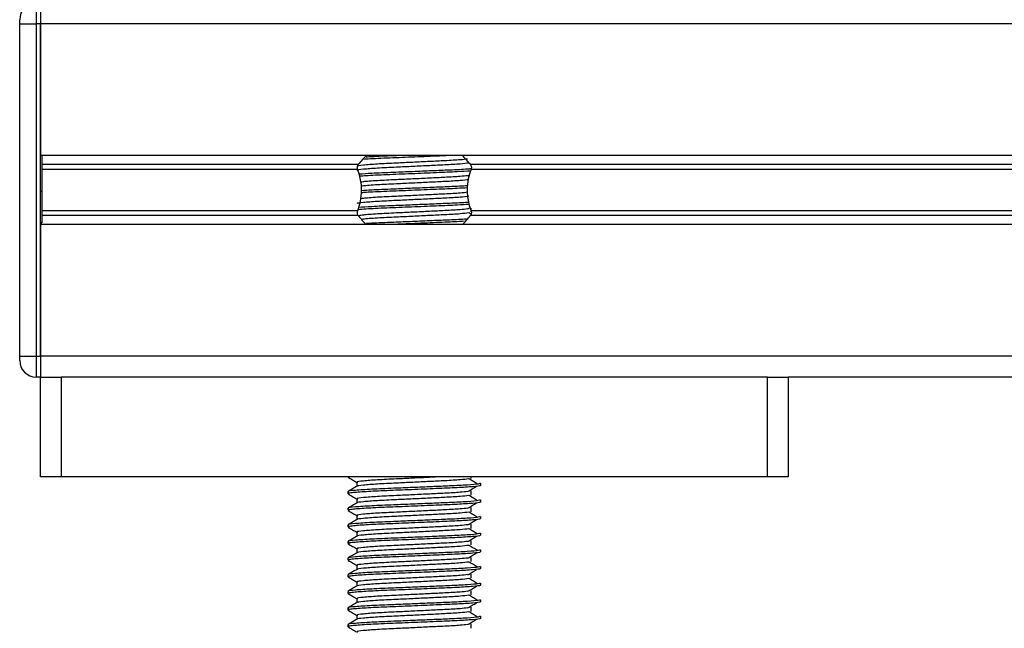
# Model space of a CAD drawing. Header units: millimetres. Extents: x 0 to 420, y 0 to 297.
# Tile 48 of 65: x 287.42 to 293.34, y 212.07 to 215.73. Entities that reach past the tile are written whole.
import ezdxf

# ---------------------------------------------------------------- set-up
doc = ezdxf.new("R2010")
doc.units = ezdxf.units.MM

msp = doc.modelspace()

# ---------------------------------------------------------------- linework, layer by layer
at = {"color": 7, "linetype": 'Continuous', "lineweight": 25}
for p, q in [((287.51566, 215.8307), (287.51566, 215.7057)), ((287.54066, 215.8307), (287.54066, 215.7057)), ((287.54066, 215.8307), (287.54066, 215.7057)), ((287.41566, 215.7057), (287.41566, 215.7307)), ((287.41566, 215.7057), (287.51566, 215.7057)), ((287.41566, 213.7057), (287.41566, 215.7057)), ((287.54066, 215.7057), (287.51566, 215.7057)), ((287.51566, 215.7057), (287.51566, 213.7057)), ((311.24066, 215.7057), (287.54066, 215.7057)), ((287.54066, 215.7057), (287.54066, 214.9132)), ((287.54066, 213.7057), (287.54066, 215.7057)), ((311.24066, 214.9132), (287.54066, 214.9132)), ((289.45316, 214.859), (287.54816, 214.859)), ((290.12867, 214.86303), (290.12016, 214.86824)), ((308.65316, 214.859), (290.12816, 214.859)), ((289.44957, 214.8303), (287.54816, 214.8303)), ((290.11325, 214.79225), (290.12237, 214.79784)), ((308.64957, 214.8303), (290.13175, 214.8303)), ((287.54816, 214.72571), (287.54816, 214.70689)), ((287.54816, 214.69814), (287.54066, 214.69814)), ((289.44957, 214.58111), (287.54816, 214.58111)), ((289.45316, 214.5524), (287.54816, 214.5524)), ((290.11325, 214.59225), (290.12593, 214.60003)), ((290.13099, 214.56161), (290.12016, 214.56824)), ((308.65316, 214.5524), (290.12816, 214.5524)), ((308.64957, 214.58111), (290.13175, 214.58111)), ((290.13308, 214.5748), (290.13308, 214.59597)), ((287.54816, 214.50809), (287.54066, 214.50809)), ((287.54066, 214.50445), (287.54816, 214.50445)), ((311.24066, 214.4982), (287.54066, 214.4982)), ((287.54066, 214.4982), (287.54066, 213.7057)), ((287.41566, 213.6807), (287.41566, 213.7057)), ((287.41566, 213.7057), (287.51566, 213.7057)), ((287.51566, 213.7057), (287.51566, 213.5807)), ((287.51566, 213.7057), (287.54066, 213.7057)), ((311.24066, 213.7057), (287.54066, 213.7057)), ((287.54066, 213.7057), (287.54066, 213.5807)), ((287.54066, 213.7057), (287.54066, 213.5807)), ((287.54066, 213.5807), (287.51566, 213.5807)), ((287.54066, 212.9807), (287.54066, 213.5807)), ((287.54066, 213.5807), (287.66566, 213.5807)), ((287.66566, 213.5807), (287.66566, 212.9807)), ((291.91566, 213.5807), (287.66566, 213.5807)), ((291.91566, 212.9807), (291.91566, 213.5807)), ((291.91566, 213.5807), (292.04066, 213.5807)), ((306.74066, 213.5807), (292.04066, 213.5807)), ((292.04066, 213.5807), (292.04066, 212.9807)), ((287.66566, 212.9807), (287.54066, 212.9807)), ((291.91566, 212.9807), (287.66566, 212.9807)), ((289.39066, 212.9807), (289.39066, 212.97935)), ((289.39216, 212.9807), (289.39759, 212.97826)), ((289.44478, 212.9482), (289.44478, 212.92372)), ((290.13308, 212.97097), (290.13308, 212.9807)), ((292.04066, 212.9807), (291.91566, 212.9807)), ((289.39066, 212.89184), (289.39066, 212.87935)), ((290.13308, 212.87097), (290.13308, 212.89597)), ((290.19066, 212.92937), (290.19066, 212.94185)), ((289.44478, 212.8482), (289.44478, 212.82372)), ((290.19066, 212.82937), (290.19066, 212.84185)), ((289.39066, 212.79184), (289.39066, 212.77935)), ((290.13308, 212.77097), (290.13308, 212.79597)), ((289.44478, 212.7482), (289.44478, 212.72372)), ((290.19066, 212.72937), (290.19066, 212.74185)), ((289.39066, 212.69184), (289.39066, 212.67935)), ((290.13308, 212.67097), (290.13308, 212.69597)), ((289.39066, 212.59184), (289.39066, 212.57935)), ((289.44478, 212.6482), (289.44478, 212.62372)), ((290.13308, 212.57097), (290.13308, 212.59597)), ((290.19066, 212.62937), (290.19066, 212.64185)), ((289.44478, 212.5482), (289.44478, 212.52372)), ((290.19066, 212.52937), (290.19066, 212.54185)), ((289.39066, 212.49184), (289.39066, 212.47935)), ((290.13308, 212.47097), (290.13308, 212.49597)), ((289.44478, 212.4482), (289.44478, 212.42372)), ((290.19066, 212.42937), (290.19066, 212.44185)), ((289.39066, 212.39184), (289.39066, 212.37935)), ((290.13308, 212.37097), (290.13308, 212.39597)), ((289.44478, 212.3482), (289.44478, 212.32372)), ((290.13308, 212.27097), (290.13308, 212.29597)), ((290.19066, 212.32937), (290.19066, 212.34185)), ((289.39066, 212.29184), (289.39066, 212.27935)), ((289.44478, 212.2482), (289.44478, 212.22372)), ((290.19066, 212.22937), (290.19066, 212.24185)), ((289.39066, 212.19184), (289.39066, 212.17935)), ((290.13308, 212.17097), (290.13308, 212.19597)), ((289.44478, 212.1482), (289.44478, 212.12372)), ((290.19066, 212.12937), (290.19066, 212.14185)), ((289.39066, 212.09184), (289.39066, 212.07935)), ((290.13308, 212.07097), (290.13308, 212.09597))]:
    msp.add_line(p, q, dxfattribs=at)
for centre, radius, start, end in [((287.51566, 215.7307), 0.1, 90, 180), ((289.79066, 214.6007), 0.425, 132.667925, 142.572122), ((289.79066, 214.6007), 0.425, 37.427878, 47.332075), ((289.79066, 214.8107), 0.425, 217.427878, 226.783919), ((289.79066, 214.8107), 0.425, 312.667925, 322.572122), ((287.51566, 213.6807), 0.1, 180, 270)]:
    msp.add_arc(centre, radius, start, end, dxfattribs=at)
for points, knots in [([(287.54816, 214.9132), (287.54816, 214.91168), (287.54816, 214.90362), (287.54816, 214.8746), (287.54816, 214.8267), (287.54816, 214.76588), (287.54816, 214.72146), (287.54816, 214.69814)], [0, 0, 0, 0, 0.0480315, 0.2536975, 0.478596, 0.7263063, 1, 1, 1, 1]), ([(289.99946, 214.9132), (289.9745, 214.91209), (289.90734, 214.90911), (289.77123, 214.90341), (289.62447, 214.89751), (289.52224, 214.89331), (289.49162, 214.89082), (289.48714, 214.89045)], [0, 0, 0, 0, 0.1554829, 0.4183368, 0.6867575, 0.9542079, 1, 1, 1, 1]), ([(289.70386, 214.9132), (289.69125, 214.91268), (289.62908, 214.91012), (289.5523, 214.90731), (289.51192, 214.90446), (289.50148, 214.90372)], [0, 0, 0, 0, 0.1586999, 0.7824802, 1, 1, 1, 1]), ([(290.11865, 214.86826), (290.10346, 214.86632), (290.07237, 214.86234), (289.98313, 214.85741), (289.88314, 214.85249), (289.7819, 214.84756), (289.67167, 214.84236), (289.56116, 214.83726), (289.48032, 214.83055), (289.44195, 214.82647), (289.44688, 214.82434), (289.44717, 214.82422)], [0, 0, 0, 0, 0.1249493, 0.2558292, 0.3601144, 0.4671821, 0.5725071, 0.7095196, 0.8521762, 0.9913534, 1, 1, 1, 1]), ([(290.10939, 214.89227), (290.09666, 214.89067), (290.06777, 214.88703), (289.98295, 214.88241), (289.88318, 214.87749), (289.7819, 214.87256), (289.67162, 214.86736), (289.56141, 214.86226), (289.47934, 214.85555), (289.44102, 214.85111), (289.44808, 214.84861), (289.44946, 214.84812)], [0, 0, 0, 0, 0.1028652, 0.233268, 0.3371731, 0.4438505, 0.5487917, 0.6853047, 0.8274414, 0.9661113, 1, 1, 1, 1]), ([(289.44957, 214.8303), (289.4494, 214.83077), (289.44843, 214.83357), (289.44746, 214.83911), (289.44784, 214.84656), (289.4496, 214.85311), (289.45165, 214.85699), (289.45298, 214.85877), (289.45316, 214.859)], [0, 0, 0, 0, 0.0508548, 0.3030287, 0.5240656, 0.7365591, 0.9653107, 1, 1, 1, 1]), ([(290.12816, 214.859), (290.12855, 214.85846), (290.13018, 214.85619), (290.13249, 214.85114), (290.13384, 214.84357), (290.13353, 214.83621), (290.13232, 214.83219), (290.13175, 214.8303)], [0, 0, 0, 0, 0.0786657, 0.3295798, 0.5818024, 0.802882, 1, 1, 1, 1]), ([(289.44957, 214.58111), (289.45564, 214.59963), (289.46837, 214.63848), (289.47617, 214.7103), (289.46727, 214.77757), (289.45436, 214.81601), (289.44957, 214.8303)], [0, 0, 0, 0, 0.2384824, 0.5002133, 0.8142029, 1, 1, 1, 1]), ([(290.13035, 214.83333), (290.1236, 214.83265), (290.09702, 214.82994), (290.01219, 214.82617), (289.89791, 214.82124), (289.78033, 214.81631), (289.65358, 214.81112), (289.53378, 214.80643), (289.48176, 214.80259), (289.45861, 214.80088)], [0, 0, 0, 0, 0.0603141, 0.2373947, 0.3784911, 0.5233478, 0.6658496, 0.8512284, 1, 1, 1, 1]), ([(290.12891, 214.82049), (290.10401, 214.81874), (290.05111, 214.81501), (289.92295, 214.80991), (289.77251, 214.80341), (289.62311, 214.79752), (289.51113, 214.79269), (289.47427, 214.78954), (289.4624, 214.78853)], [0, 0, 0, 0, 0.1601863, 0.3402332, 0.5275708, 0.7188759, 0.9094894, 1, 1, 1, 1]), ([(290.10939, 214.79227), (290.09665, 214.79067), (290.06777, 214.78703), (289.98296, 214.78241), (289.88315, 214.77749), (289.78201, 214.77256), (289.67115, 214.76736), (289.56384, 214.76228), (289.48728, 214.75675), (289.47189, 214.75382), (289.46721, 214.75293)], [0, 0, 0, 0, 0.1156518, 0.2622643, 0.3790853, 0.4990233, 0.6170091, 0.7704914, 0.9302963, 1, 1, 1, 1]), ([(290.13175, 214.8303), (290.12568, 214.81178), (290.11294, 214.77293), (290.10515, 214.70111), (290.11404, 214.63383), (290.12695, 214.5954), (290.13175, 214.58111)], [0, 0, 0, 0, 0.23848242, 0.50021329, 0.81420285, 1, 1, 1, 1]), ([(290.11865, 214.76826), (290.10346, 214.76632), (290.07237, 214.76234), (289.98314, 214.75741), (289.88311, 214.75249), (289.78204, 214.74756), (289.67109, 214.74236), (289.56409, 214.73728), (289.48912, 214.73193), (289.47421, 214.72916), (289.47029, 214.72843)], [0, 0, 0, 0, 0.1383654, 0.2832983, 0.3987809, 0.5173447, 0.6339788, 0.7857027, 0.9436768, 1, 1, 1, 1]), ([(290.1109, 214.73153), (290.11007, 214.73145), (290.08799, 214.72937), (290.01114, 214.72618), (289.89818, 214.72124), (289.78022, 214.71631), (289.6538, 214.71111), (289.5399, 214.70672), (289.49175, 214.7032), (289.47273, 214.70182)], [0, 0, 0, 0, 0.0075452, 0.2002523, 0.3537997, 0.5114393, 0.6665161, 0.8682537, 1, 1, 1, 1]), ([(287.54816, 214.69814), (287.54816, 214.65827), (287.54816, 214.58654), (287.54816, 214.53221), (287.54816, 214.50809)], [0, 0, 0, 0, 0.5558787, 1, 1, 1, 1]), ([(290.11865, 214.66826), (290.10346, 214.66632), (290.07237, 214.66234), (289.98313, 214.65741), (289.88314, 214.65249), (289.7819, 214.64756), (289.67167, 214.64236), (289.56116, 214.63726), (289.48032, 214.63055), (289.44195, 214.62647), (289.44688, 214.62434), (289.44717, 214.62422)], [0, 0, 0, 0, 0.12494928, 0.25582918, 0.3601144, 0.46718207, 0.57250713, 0.70951956, 0.8521762, 0.99135341, 1, 1, 1, 1]), ([(290.10939, 214.69227), (290.09665, 214.69067), (290.06777, 214.68703), (289.98296, 214.68241), (289.88315, 214.67749), (289.78201, 214.67256), (289.67114, 214.66736), (289.56386, 214.66228), (289.48749, 214.65677), (289.47216, 214.65386), (289.46757, 214.65299)], [0, 0, 0, 0, 0.1158232, 0.2626531, 0.3796473, 0.499763, 0.6179238, 0.7716336, 0.9316754, 1, 1, 1, 1]), ([(290.10961, 214.71927), (290.09039, 214.71793), (290.04286, 214.71463), (289.92266, 214.70991), (289.77251, 214.70341), (289.62342, 214.69752), (289.51523, 214.69291), (289.48064, 214.69001), (289.4714, 214.68923)], [0, 0, 0, 0, 0.12982245, 0.3211729, 0.52027177, 0.72358723, 0.92616772, 1, 1, 1, 1]), ([(290.11982, 214.61992), (290.09759, 214.61836), (290.04722, 214.61483), (289.92279, 214.60991), (289.77263, 214.60341), (289.62277, 214.59752), (289.50611, 214.59242), (289.46647, 214.58898), (289.45146, 214.58768)], [0, 0, 0, 0, 0.1411869, 0.31986326, 0.50577483, 0.69562369, 0.88478627, 1, 1, 1, 1]), ([(290.11741, 214.63213), (290.11451, 214.63185), (290.09094, 214.62956), (290.01157, 214.62618), (289.89806, 214.62124), (289.7803, 214.61631), (289.65355, 214.61112), (289.53229, 214.60637), (289.47936, 214.60244), (289.45522, 214.60065)], [0, 0, 0, 0, 0.0255126, 0.2078602, 0.3531532, 0.5023183, 0.6490585, 0.839951, 1, 1, 1, 1]), ([(289.45316, 214.5524), (289.45277, 214.55294), (289.45113, 214.55521), (289.44882, 214.56027), (289.44747, 214.56784), (289.44778, 214.5752), (289.449, 214.57921), (289.44957, 214.58111)], [0, 0, 0, 0, 0.0786657, 0.3295798, 0.5818024, 0.802882, 1, 1, 1, 1]), ([(290.10939, 214.59227), (290.09665, 214.59067), (290.06777, 214.58703), (289.98296, 214.58241), (289.88316, 214.57749), (289.78198, 214.57256), (289.67127, 214.56736), (289.56323, 214.56227), (289.4815, 214.55621), (289.46462, 214.5528), (289.45779, 214.55142)], [0, 0, 0, 0, 0.1113096, 0.2524175, 0.3648524, 0.4802872, 0.5938432, 0.7415629, 0.8953678, 1, 1, 1, 1]), ([(290.11865, 214.56826), (290.10346, 214.56632), (290.07237, 214.56234), (289.98314, 214.55741), (289.8831, 214.55249), (289.78206, 214.54756), (289.67097, 214.54236), (289.5647, 214.53729), (289.49271, 214.53227), (289.47873, 214.52982), (289.47642, 214.52941)], [0, 0, 0, 0, 0.1419301, 0.2905967, 0.4090544, 0.5306728, 0.6503116, 0.8059442, 0.9679881, 1, 1, 1, 1]), ([(290.13175, 214.58111), (290.13191, 214.58064), (290.13288, 214.57784), (290.13385, 214.5723), (290.13348, 214.56485), (290.13172, 214.55829), (290.12966, 214.55442), (290.12833, 214.55264), (290.12816, 214.5524)], [0, 0, 0, 0, 0.0508548, 0.3030287, 0.5240656, 0.7365591, 0.9653107, 1, 1, 1, 1]), ([(290.10517, 214.53113), (290.07285, 214.52934), (290.01398, 214.52607), (289.89717, 214.52125), (289.78036, 214.51631), (289.65427, 214.5111), (289.55263, 214.50733), (289.51252, 214.5045), (289.50236, 214.50378)], [0, 0, 0, 0, 0.2024127, 0.3687066, 0.5394324, 0.7073826, 0.925867, 1, 1, 1, 1]), ([(290.09108, 214.51809), (290.07741, 214.51715), (290.03499, 214.51426), (289.92242, 214.50992), (289.77775, 214.50365), (289.68577, 214.49996), (289.64202, 214.4982)], [0, 0, 0, 0, 0.1374917, 0.4265247, 0.7272615, 1, 1, 1, 1]), ([(289.39161, 212.97836), (289.40065, 212.97313), (289.41838, 212.96287), (289.4361, 212.95261), (289.44478, 212.94758)], [0, 0, 0, 0, 0.5102373, 1, 1, 1, 1]), ([(290.11865, 212.96826), (290.10346, 212.96632), (290.07237, 212.96234), (289.98313, 212.95741), (289.88314, 212.95249), (289.7819, 212.94756), (289.67167, 212.94236), (289.56116, 212.93726), (289.48032, 212.93055), (289.44195, 212.92647), (289.44688, 212.92434), (289.44717, 212.92422)], [0, 0, 0, 0, 0.1249493, 0.2558292, 0.3601144, 0.4671821, 0.5725071, 0.7095196, 0.8521762, 0.9913534, 1, 1, 1, 1]), ([(289.9474, 212.9807), (289.92617, 212.97964), (289.87444, 212.97705), (289.78166, 212.97255), (289.67171, 212.96736), (289.56138, 212.96226), (289.47935, 212.95555), (289.44102, 212.95111), (289.44808, 212.94861), (289.44946, 212.94812)], [0, 0, 0, 0, 0.10073427, 0.24546489, 0.38783991, 0.57304888, 0.76588752, 0.95402277, 1, 1, 1, 1]), ([(290.17124, 212.93693), (290.16274, 212.94215), (290.14573, 212.95259), (290.12868, 212.96302), (290.12016, 212.96824)], [0, 0, 0, 0, 0.50001, 1, 1, 1, 1]), ([(290.18587, 212.94185), (290.1848, 212.94043), (290.18227, 212.9371), (290.11569, 212.9312), (290.01404, 212.92616), (289.89742, 212.92124), (289.78059, 212.91631), (289.65297, 212.91111), (289.52555, 212.90601), (289.43059, 212.8993), (289.38627, 212.89485), (289.3945, 212.89234), (289.39615, 212.89184)], [0, 0, 0, 0, 0.0884831, 0.2078733, 0.3229232, 0.4145941, 0.508708, 0.6012919, 0.7217331, 0.8471304, 0.9694726, 1, 1, 1, 1]), ([(289.44567, 212.92423), (289.43663, 212.919), (289.41854, 212.90853), (289.40046, 212.89807), (289.39141, 212.89283)], [0, 0, 0, 0, 0.4999318, 1, 1, 1, 1]), ([(290.18476, 212.92937), (290.18634, 212.92874), (290.19263, 212.92624), (290.14756, 212.92124), (290.05494, 212.91527), (289.92344, 212.9099), (289.77276, 212.90341), (289.62155, 212.89752), (289.49214, 212.89163), (289.41753, 212.88547), (289.38683, 212.88136), (289.39475, 212.87908), (289.39759, 212.87826)], [0, 0, 0, 0, 0.0392666, 0.1562284, 0.2718014, 0.3845301, 0.5018235, 0.621601, 0.7409455, 0.8637639, 0.9510971, 1, 1, 1, 1]), ([(290.10939, 212.89227), (290.09666, 212.89067), (290.06777, 212.88703), (289.98295, 212.88241), (289.88318, 212.87749), (289.7819, 212.87256), (289.67162, 212.86736), (289.56141, 212.86226), (289.47934, 212.85555), (289.44102, 212.85111), (289.44808, 212.84861), (289.44946, 212.84812)], [0, 0, 0, 0, 0.1028652, 0.233268, 0.3371731, 0.4438505, 0.5487917, 0.6853047, 0.8274414, 0.9661113, 1, 1, 1, 1]), ([(290.11325, 212.89225), (290.12175, 212.89747), (290.13876, 212.90791), (290.15581, 212.91835), (290.16433, 212.92357)], [0, 0, 0, 0, 0.49998865, 1, 1, 1, 1]), ([(290.18587, 212.84185), (290.1848, 212.84043), (290.18227, 212.8371), (290.11569, 212.8312), (290.01404, 212.82616), (289.89742, 212.82124), (289.78059, 212.81631), (289.65297, 212.81111), (289.52555, 212.80601), (289.43059, 212.7993), (289.38627, 212.79485), (289.3945, 212.79234), (289.39615, 212.79184)], [0, 0, 0, 0, 0.0884831, 0.2078733, 0.3229232, 0.4145941, 0.508708, 0.6012919, 0.7217331, 0.8471304, 0.9694726, 1, 1, 1, 1]), ([(289.39161, 212.87836), (289.40065, 212.87313), (289.41838, 212.86287), (289.4361, 212.85261), (289.44478, 212.84758)], [0, 0, 0, 0, 0.5102373, 1, 1, 1, 1]), ([(290.18476, 212.82937), (290.18634, 212.82874), (290.19263, 212.82624), (290.14756, 212.82124), (290.05494, 212.81527), (289.92344, 212.8099), (289.77276, 212.80341), (289.62155, 212.79752), (289.49214, 212.79163), (289.41753, 212.78547), (289.38683, 212.78136), (289.39475, 212.77908), (289.39759, 212.77826)], [0, 0, 0, 0, 0.0392666, 0.1562284, 0.2718014, 0.3845301, 0.5018235, 0.621601, 0.7409455, 0.8637639, 0.9510971, 1, 1, 1, 1]), ([(290.11865, 212.86826), (290.10346, 212.86632), (290.07237, 212.86234), (289.98313, 212.85741), (289.88314, 212.85249), (289.7819, 212.84756), (289.67167, 212.84236), (289.56116, 212.83726), (289.48032, 212.83055), (289.44195, 212.82647), (289.44688, 212.82434), (289.44717, 212.82422)], [0, 0, 0, 0, 0.12494928, 0.25582918, 0.3601144, 0.46718207, 0.57250713, 0.70951956, 0.8521762, 0.99135341, 1, 1, 1, 1]), ([(290.17124, 212.83693), (290.16274, 212.84215), (290.14573, 212.85259), (290.12868, 212.86302), (290.12016, 212.86824)], [0, 0, 0, 0, 0.50001, 1, 1, 1, 1]), ([(289.44567, 212.82423), (289.43663, 212.819), (289.41854, 212.80853), (289.40046, 212.79807), (289.39141, 212.79283)], [0, 0, 0, 0, 0.4999318, 1, 1, 1, 1]), ([(289.39161, 212.77836), (289.40065, 212.77313), (289.41838, 212.76287), (289.4361, 212.75261), (289.44478, 212.74758)], [0, 0, 0, 0, 0.5102373, 1, 1, 1, 1]), ([(290.11865, 212.76826), (290.10346, 212.76632), (290.07237, 212.76234), (289.98313, 212.75741), (289.88314, 212.75249), (289.7819, 212.74756), (289.67167, 212.74236), (289.56116, 212.73726), (289.48032, 212.73055), (289.44195, 212.72647), (289.44688, 212.72434), (289.44717, 212.72422)], [0, 0, 0, 0, 0.1249493, 0.2558292, 0.3601144, 0.4671821, 0.5725071, 0.7095196, 0.8521762, 0.9913534, 1, 1, 1, 1]), ([(290.10939, 212.79227), (290.09666, 212.79067), (290.06777, 212.78703), (289.98295, 212.78241), (289.88318, 212.77749), (289.7819, 212.77256), (289.67162, 212.76736), (289.56141, 212.76226), (289.47934, 212.75555), (289.44102, 212.75111), (289.44808, 212.74861), (289.44946, 212.74812)], [0, 0, 0, 0, 0.1028652, 0.233268, 0.3371731, 0.4438505, 0.5487917, 0.6853047, 0.8274414, 0.9661113, 1, 1, 1, 1]), ([(290.11325, 212.79225), (290.12175, 212.79747), (290.13876, 212.80791), (290.15581, 212.81835), (290.16433, 212.82357)], [0, 0, 0, 0, 0.4999887, 1, 1, 1, 1]), ([(290.17124, 212.73693), (290.16274, 212.74215), (290.14573, 212.75259), (290.12868, 212.76302), (290.12016, 212.76824)], [0, 0, 0, 0, 0.50001, 1, 1, 1, 1]), ([(290.18587, 212.74185), (290.1848, 212.74043), (290.18227, 212.7371), (290.11569, 212.7312), (290.01404, 212.72616), (289.89742, 212.72124), (289.78059, 212.71631), (289.65297, 212.71111), (289.52555, 212.70601), (289.43059, 212.6993), (289.38627, 212.69485), (289.3945, 212.69234), (289.39615, 212.69184)], [0, 0, 0, 0, 0.0884831, 0.2078733, 0.3229232, 0.4145941, 0.508708, 0.6012919, 0.7217331, 0.8471304, 0.9694726, 1, 1, 1, 1]), ([(289.44567, 212.72423), (289.43663, 212.719), (289.41854, 212.70853), (289.40046, 212.69807), (289.39141, 212.69283)], [0, 0, 0, 0, 0.4999318, 1, 1, 1, 1]), ([(290.18476, 212.72937), (290.18634, 212.72874), (290.19263, 212.72624), (290.14756, 212.72124), (290.05494, 212.71527), (289.92344, 212.7099), (289.77276, 212.70341), (289.62155, 212.69752), (289.49214, 212.69163), (289.41753, 212.68547), (289.38683, 212.68136), (289.39475, 212.67908), (289.39759, 212.67826)], [0, 0, 0, 0, 0.0392666, 0.1562284, 0.2718014, 0.3845301, 0.5018235, 0.621601, 0.7409455, 0.8637639, 0.9510971, 1, 1, 1, 1]), ([(290.11325, 212.69225), (290.12175, 212.69747), (290.13876, 212.70791), (290.15581, 212.71835), (290.16433, 212.72357)], [0, 0, 0, 0, 0.4999887, 1, 1, 1, 1]), ([(289.39161, 212.67836), (289.40065, 212.67313), (289.41838, 212.66287), (289.4361, 212.65261), (289.44478, 212.64758)], [0, 0, 0, 0, 0.5102373, 1, 1, 1, 1]), ([(290.11865, 212.66826), (290.10346, 212.66632), (290.07237, 212.66234), (289.98313, 212.65741), (289.88314, 212.65249), (289.7819, 212.64756), (289.67167, 212.64236), (289.56116, 212.63726), (289.48032, 212.63055), (289.44195, 212.62647), (289.44688, 212.62434), (289.44717, 212.62422)], [0, 0, 0, 0, 0.1249493, 0.2558292, 0.3601144, 0.4671821, 0.5725071, 0.7095196, 0.8521762, 0.9913534, 1, 1, 1, 1]), ([(290.10939, 212.69227), (290.09666, 212.69067), (290.06777, 212.68703), (289.98295, 212.68241), (289.88318, 212.67749), (289.7819, 212.67256), (289.67162, 212.66736), (289.56141, 212.66226), (289.47934, 212.65555), (289.44102, 212.65111), (289.44808, 212.64861), (289.44946, 212.64812)], [0, 0, 0, 0, 0.1028652, 0.233268, 0.3371731, 0.4438505, 0.5487917, 0.6853047, 0.8274414, 0.9661113, 1, 1, 1, 1]), ([(290.17124, 212.63693), (290.16274, 212.64215), (290.14573, 212.65259), (290.12868, 212.66302), (290.12016, 212.66824)], [0, 0, 0, 0, 0.50001, 1, 1, 1, 1]), ([(290.18587, 212.64185), (290.1848, 212.64043), (290.18227, 212.6371), (290.11569, 212.6312), (290.01404, 212.62616), (289.89742, 212.62124), (289.78059, 212.61631), (289.65297, 212.61111), (289.52555, 212.60601), (289.43059, 212.5993), (289.38627, 212.59485), (289.3945, 212.59234), (289.39615, 212.59184)], [0, 0, 0, 0, 0.0884831, 0.2078733, 0.3229232, 0.4145941, 0.508708, 0.6012919, 0.7217331, 0.8471304, 0.9694726, 1, 1, 1, 1]), ([(289.44567, 212.62423), (289.43663, 212.619), (289.41854, 212.60853), (289.40046, 212.59807), (289.39141, 212.59283)], [0, 0, 0, 0, 0.4999318, 1, 1, 1, 1]), ([(290.18476, 212.62937), (290.18634, 212.62874), (290.19263, 212.62624), (290.14756, 212.62124), (290.05494, 212.61527), (289.92344, 212.6099), (289.77276, 212.60341), (289.62155, 212.59752), (289.49214, 212.59163), (289.41753, 212.58547), (289.38683, 212.58136), (289.39475, 212.57908), (289.39759, 212.57826)], [0, 0, 0, 0, 0.0392666, 0.1562284, 0.2718014, 0.3845301, 0.5018235, 0.621601, 0.7409455, 0.8637639, 0.9510971, 1, 1, 1, 1]), ([(290.10939, 212.59227), (290.09666, 212.59067), (290.06777, 212.58703), (289.98295, 212.58241), (289.88318, 212.57749), (289.7819, 212.57256), (289.67162, 212.56736), (289.56141, 212.56226), (289.47934, 212.55555), (289.44102, 212.55111), (289.44808, 212.54861), (289.44946, 212.54812)], [0, 0, 0, 0, 0.1028652, 0.233268, 0.3371731, 0.4438505, 0.5487917, 0.6853047, 0.8274414, 0.9661113, 1, 1, 1, 1]), ([(290.11325, 212.59225), (290.12175, 212.59747), (290.13876, 212.60791), (290.15581, 212.61835), (290.16433, 212.62357)], [0, 0, 0, 0, 0.4999887, 1, 1, 1, 1]), ([(290.18587, 212.54185), (290.1848, 212.54043), (290.18227, 212.5371), (290.11569, 212.5312), (290.01404, 212.52616), (289.89742, 212.52124), (289.78059, 212.51631), (289.65297, 212.51111), (289.52555, 212.50601), (289.43059, 212.4993), (289.38627, 212.49485), (289.3945, 212.49234), (289.39615, 212.49184)], [0, 0, 0, 0, 0.0884831, 0.2078733, 0.3229232, 0.4145941, 0.508708, 0.6012919, 0.7217331, 0.8471304, 0.9694726, 1, 1, 1, 1]), ([(289.39161, 212.57836), (289.40065, 212.57313), (289.41838, 212.56287), (289.4361, 212.55261), (289.44478, 212.54758)], [0, 0, 0, 0, 0.5102373, 1, 1, 1, 1]), ([(290.11865, 212.56826), (290.10346, 212.56632), (290.07237, 212.56234), (289.98313, 212.55741), (289.88314, 212.55249), (289.7819, 212.54756), (289.67167, 212.54236), (289.56116, 212.53726), (289.48032, 212.53055), (289.44195, 212.52647), (289.44688, 212.52434), (289.44717, 212.52422)], [0, 0, 0, 0, 0.1249493, 0.2558292, 0.3601144, 0.4671821, 0.5725071, 0.7095196, 0.8521762, 0.9913534, 1, 1, 1, 1]), ([(290.17124, 212.53693), (290.16274, 212.54215), (290.14573, 212.55259), (290.12868, 212.56302), (290.12016, 212.56824)], [0, 0, 0, 0, 0.50001, 1, 1, 1, 1]), ([(289.44567, 212.52423), (289.43663, 212.519), (289.41854, 212.50853), (289.40046, 212.49807), (289.39141, 212.49283)], [0, 0, 0, 0, 0.4999318, 1, 1, 1, 1]), ([(289.39161, 212.47836), (289.40065, 212.47313), (289.41838, 212.46287), (289.4361, 212.45261), (289.44478, 212.44758)], [0, 0, 0, 0, 0.5102373, 1, 1, 1, 1]), ([(290.18476, 212.52937), (290.18634, 212.52874), (290.19263, 212.52624), (290.14756, 212.52124), (290.05494, 212.51527), (289.92344, 212.5099), (289.77276, 212.50341), (289.62155, 212.49752), (289.49214, 212.49163), (289.41753, 212.48547), (289.38683, 212.48136), (289.39475, 212.47908), (289.39759, 212.47826)], [0, 0, 0, 0, 0.0392666, 0.1562284, 0.2718014, 0.3845301, 0.5018235, 0.621601, 0.7409455, 0.8637639, 0.9510971, 1, 1, 1, 1]), ([(290.10939, 212.49227), (290.09666, 212.49067), (290.06777, 212.48703), (289.98295, 212.48241), (289.88318, 212.47749), (289.7819, 212.47256), (289.67162, 212.46736), (289.56141, 212.46226), (289.47934, 212.45555), (289.44102, 212.45111), (289.44808, 212.44861), (289.44946, 212.44812)], [0, 0, 0, 0, 0.1028652, 0.233268, 0.3371731, 0.4438505, 0.5487917, 0.6853047, 0.8274414, 0.9661113, 1, 1, 1, 1]), ([(290.11325, 212.49225), (290.12175, 212.49747), (290.13876, 212.50791), (290.15581, 212.51835), (290.16433, 212.52357)], [0, 0, 0, 0, 0.4999887, 1, 1, 1, 1]), ([(290.18587, 212.44185), (290.1848, 212.44043), (290.18227, 212.4371), (290.11569, 212.4312), (290.01404, 212.42616), (289.89742, 212.42124), (289.78059, 212.41631), (289.65297, 212.41111), (289.52555, 212.40601), (289.43059, 212.3993), (289.38627, 212.39485), (289.3945, 212.39234), (289.39615, 212.39184)], [0, 0, 0, 0, 0.0884831, 0.2078733, 0.3229232, 0.4145941, 0.508708, 0.6012919, 0.7217331, 0.8471304, 0.9694726, 1, 1, 1, 1]), ([(289.44567, 212.42423), (289.43663, 212.419), (289.41854, 212.40853), (289.40046, 212.39807), (289.39141, 212.39283)], [0, 0, 0, 0, 0.4999318, 1, 1, 1, 1]), ([(290.18476, 212.42937), (290.18634, 212.42874), (290.19263, 212.42624), (290.14756, 212.42124), (290.05494, 212.41527), (289.92344, 212.4099), (289.77276, 212.40341), (289.62155, 212.39752), (289.49214, 212.39163), (289.41753, 212.38547), (289.38683, 212.38136), (289.39475, 212.37908), (289.39759, 212.37826)], [0, 0, 0, 0, 0.0392666, 0.1562284, 0.2718014, 0.3845301, 0.5018235, 0.621601, 0.7409455, 0.8637639, 0.9510971, 1, 1, 1, 1]), ([(290.11865, 212.46826), (290.10346, 212.46632), (290.07237, 212.46234), (289.98313, 212.45741), (289.88314, 212.45249), (289.7819, 212.44756), (289.67167, 212.44236), (289.56116, 212.43726), (289.48032, 212.43055), (289.44195, 212.42647), (289.44688, 212.42434), (289.44717, 212.42422)], [0, 0, 0, 0, 0.1249493, 0.2558292, 0.3601144, 0.4671821, 0.5725071, 0.7095196, 0.8521762, 0.9913534, 1, 1, 1, 1]), ([(290.11325, 212.39225), (290.12175, 212.39747), (290.13876, 212.40791), (290.15581, 212.41835), (290.16433, 212.42357)], [0, 0, 0, 0, 0.4999887, 1, 1, 1, 1]), ([(290.17124, 212.43693), (290.16274, 212.44215), (290.14573, 212.45259), (290.12868, 212.46302), (290.12016, 212.46824)], [0, 0, 0, 0, 0.50001, 1, 1, 1, 1]), ([(289.39161, 212.37836), (289.40065, 212.37313), (289.41838, 212.36287), (289.4361, 212.35261), (289.44478, 212.34758)], [0, 0, 0, 0, 0.5102373, 1, 1, 1, 1]), ([(290.11865, 212.36826), (290.10346, 212.36632), (290.07237, 212.36234), (289.98313, 212.35741), (289.88314, 212.35249), (289.7819, 212.34756), (289.67167, 212.34236), (289.56116, 212.33726), (289.48032, 212.33055), (289.44195, 212.32647), (289.44688, 212.32434), (289.44717, 212.32422)], [0, 0, 0, 0, 0.1249493, 0.2558292, 0.3601144, 0.4671821, 0.5725071, 0.7095196, 0.8521762, 0.9913534, 1, 1, 1, 1]), ([(290.10939, 212.39227), (290.09666, 212.39067), (290.06777, 212.38703), (289.98295, 212.38241), (289.88318, 212.37749), (289.7819, 212.37256), (289.67162, 212.36736), (289.56141, 212.36226), (289.47934, 212.35555), (289.44102, 212.35111), (289.44808, 212.34861), (289.44946, 212.34812)], [0, 0, 0, 0, 0.1028652, 0.233268, 0.3371731, 0.4438505, 0.5487917, 0.6853047, 0.8274414, 0.9661113, 1, 1, 1, 1]), ([(290.17124, 212.33693), (290.16274, 212.34215), (290.14573, 212.35259), (290.12868, 212.36302), (290.12016, 212.36824)], [0, 0, 0, 0, 0.50001, 1, 1, 1, 1]), ([(290.18587, 212.34185), (290.1848, 212.34043), (290.18227, 212.3371), (290.11569, 212.3312), (290.01404, 212.32616), (289.89742, 212.32124), (289.78059, 212.31631), (289.65297, 212.31111), (289.52555, 212.30601), (289.43059, 212.2993), (289.38627, 212.29485), (289.3945, 212.29234), (289.39615, 212.29184)], [0, 0, 0, 0, 0.0884831, 0.2078733, 0.3229232, 0.4145941, 0.508708, 0.6012919, 0.7217331, 0.8471304, 0.9694726, 1, 1, 1, 1]), ([(289.44567, 212.32423), (289.43663, 212.319), (289.41854, 212.30853), (289.40046, 212.29807), (289.39141, 212.29283)], [0, 0, 0, 0, 0.4999318, 1, 1, 1, 1]), ([(290.18476, 212.32937), (290.18634, 212.32874), (290.19263, 212.32624), (290.14756, 212.32124), (290.05494, 212.31527), (289.92344, 212.3099), (289.77276, 212.30341), (289.62155, 212.29752), (289.49214, 212.29163), (289.41753, 212.28547), (289.38683, 212.28136), (289.39475, 212.27908), (289.39759, 212.27826)], [0, 0, 0, 0, 0.0392666, 0.1562284, 0.2718014, 0.3845301, 0.5018235, 0.621601, 0.7409455, 0.8637639, 0.9510971, 1, 1, 1, 1]), ([(290.11325, 212.29225), (290.12175, 212.29747), (290.13876, 212.30791), (290.15581, 212.31835), (290.16433, 212.32357)], [0, 0, 0, 0, 0.4999887, 1, 1, 1, 1]), ([(290.18587, 212.24185), (290.1848, 212.24043), (290.18227, 212.2371), (290.11569, 212.2312), (290.01404, 212.22616), (289.89742, 212.22124), (289.78059, 212.21631), (289.65297, 212.21111), (289.52555, 212.20601), (289.43059, 212.1993), (289.38627, 212.19485), (289.3945, 212.19234), (289.39615, 212.19184)], [0, 0, 0, 0, 0.0884831, 0.2078733, 0.3229232, 0.4145941, 0.508708, 0.6012919, 0.7217331, 0.8471304, 0.9694726, 1, 1, 1, 1]), ([(289.39161, 212.27836), (289.40065, 212.27313), (289.41838, 212.26287), (289.4361, 212.25261), (289.44478, 212.24758)], [0, 0, 0, 0, 0.5102373, 1, 1, 1, 1]), ([(290.11865, 212.26826), (290.10346, 212.26632), (290.07237, 212.26234), (289.98313, 212.25741), (289.88314, 212.25249), (289.7819, 212.24756), (289.67167, 212.24236), (289.56116, 212.23726), (289.48032, 212.23055), (289.44195, 212.22647), (289.44688, 212.22434), (289.44717, 212.22422)], [0, 0, 0, 0, 0.1249493, 0.2558292, 0.3601144, 0.4671821, 0.5725071, 0.7095196, 0.8521762, 0.9913534, 1, 1, 1, 1]), ([(290.10939, 212.29227), (290.09666, 212.29067), (290.06777, 212.28703), (289.98295, 212.28241), (289.88318, 212.27749), (289.7819, 212.27256), (289.67162, 212.26736), (289.56141, 212.26226), (289.47934, 212.25555), (289.44102, 212.25111), (289.44808, 212.24861), (289.44946, 212.24812)], [0, 0, 0, 0, 0.1028652, 0.233268, 0.3371731, 0.4438505, 0.5487917, 0.6853047, 0.8274414, 0.9661113, 1, 1, 1, 1]), ([(290.17124, 212.23693), (290.16274, 212.24215), (290.14573, 212.25259), (290.12868, 212.26302), (290.12016, 212.26824)], [0, 0, 0, 0, 0.50001, 1, 1, 1, 1]), ([(289.44567, 212.22423), (289.43663, 212.219), (289.41854, 212.20853), (289.40046, 212.19807), (289.39141, 212.19283)], [0, 0, 0, 0, 0.49993182, 1, 1, 1, 1]), ([(289.39161, 212.17836), (289.40065, 212.17313), (289.41838, 212.16287), (289.4361, 212.15261), (289.44478, 212.14758)], [0, 0, 0, 0, 0.5102373, 1, 1, 1, 1]), ([(290.18476, 212.22937), (290.18634, 212.22874), (290.19263, 212.22624), (290.14756, 212.22124), (290.05494, 212.21527), (289.92344, 212.2099), (289.77276, 212.20341), (289.62155, 212.19752), (289.49214, 212.19163), (289.41753, 212.18547), (289.38683, 212.18136), (289.39475, 212.17908), (289.39759, 212.17826)], [0, 0, 0, 0, 0.0392666, 0.1562284, 0.2718014, 0.3845301, 0.5018235, 0.621601, 0.7409455, 0.8637639, 0.9510971, 1, 1, 1, 1]), ([(290.10939, 212.19227), (290.09666, 212.19067), (290.06777, 212.18703), (289.98295, 212.18241), (289.88318, 212.17749), (289.7819, 212.17256), (289.67162, 212.16736), (289.56141, 212.16226), (289.47934, 212.15555), (289.44102, 212.15111), (289.44808, 212.14861), (289.44946, 212.14812)], [0, 0, 0, 0, 0.1028652, 0.233268, 0.3371731, 0.4438505, 0.5487917, 0.6853047, 0.8274414, 0.9661113, 1, 1, 1, 1]), ([(290.11325, 212.19225), (290.12175, 212.19747), (290.13876, 212.20791), (290.15581, 212.21835), (290.16433, 212.22357)], [0, 0, 0, 0, 0.4999887, 1, 1, 1, 1]), ([(290.18587, 212.14185), (290.1848, 212.14043), (290.18227, 212.1371), (290.11569, 212.1312), (290.01404, 212.12616), (289.89742, 212.12124), (289.78059, 212.11631), (289.65297, 212.11111), (289.52555, 212.10601), (289.43059, 212.0993), (289.38627, 212.09485), (289.3945, 212.09234), (289.39615, 212.09184)], [0, 0, 0, 0, 0.0884831, 0.2078733, 0.3229232, 0.4145941, 0.508708, 0.6012919, 0.7217331, 0.8471304, 0.9694726, 1, 1, 1, 1]), ([(289.44567, 212.12423), (289.43663, 212.119), (289.41854, 212.10853), (289.40046, 212.09807), (289.39141, 212.09283)], [0, 0, 0, 0, 0.4999318, 1, 1, 1, 1]), ([(290.18476, 212.12937), (290.18634, 212.12874), (290.19263, 212.12624), (290.14756, 212.12124), (290.05494, 212.11527), (289.92344, 212.1099), (289.77276, 212.10341), (289.62155, 212.09752), (289.49214, 212.09163), (289.41753, 212.08547), (289.38683, 212.08136), (289.39475, 212.07908), (289.39759, 212.07826)], [0, 0, 0, 0, 0.03926664, 0.15622844, 0.27180144, 0.38453008, 0.50182349, 0.62160097, 0.74094547, 0.86376393, 0.95109714, 1, 1, 1, 1]), ([(290.11865, 212.16826), (290.10346, 212.16632), (290.07237, 212.16234), (289.98313, 212.15741), (289.88314, 212.15249), (289.7819, 212.14756), (289.67167, 212.14236), (289.56116, 212.13726), (289.48032, 212.13055), (289.44195, 212.12647), (289.44688, 212.12434), (289.44717, 212.12422)], [0, 0, 0, 0, 0.1249493, 0.2558292, 0.3601144, 0.4671821, 0.5725071, 0.7095196, 0.8521762, 0.9913534, 1, 1, 1, 1]), ([(290.11325, 212.09225), (290.12175, 212.09747), (290.13876, 212.10791), (290.15581, 212.11835), (290.16433, 212.12357)], [0, 0, 0, 0, 0.4999887, 1, 1, 1, 1]), ([(290.17124, 212.13693), (290.16274, 212.14215), (290.14573, 212.15259), (290.12868, 212.16302), (290.12016, 212.16824)], [0, 0, 0, 0, 0.50001, 1, 1, 1, 1]), ([(289.39161, 212.07836), (289.40065, 212.07313), (289.41838, 212.06287), (289.4361, 212.05261), (289.44478, 212.04758)], [0, 0, 0, 0, 0.5102373, 1, 1, 1, 1]), ([(290.10939, 212.09227), (290.09666, 212.09067), (290.06777, 212.08703), (289.98295, 212.08241), (289.88318, 212.07749), (289.7819, 212.07256), (289.67162, 212.06736), (289.56141, 212.06226), (289.47934, 212.05555), (289.44102, 212.05111), (289.44808, 212.04861), (289.44946, 212.04812)], [0, 0, 0, 0, 0.1028652, 0.233268, 0.3371731, 0.4438505, 0.5487917, 0.6853047, 0.8274414, 0.9661113, 1, 1, 1, 1])]:
    msp.add_open_spline(points, degree=3, knots=knots, dxfattribs=at)

doc.saveas('drawing.dxf')
